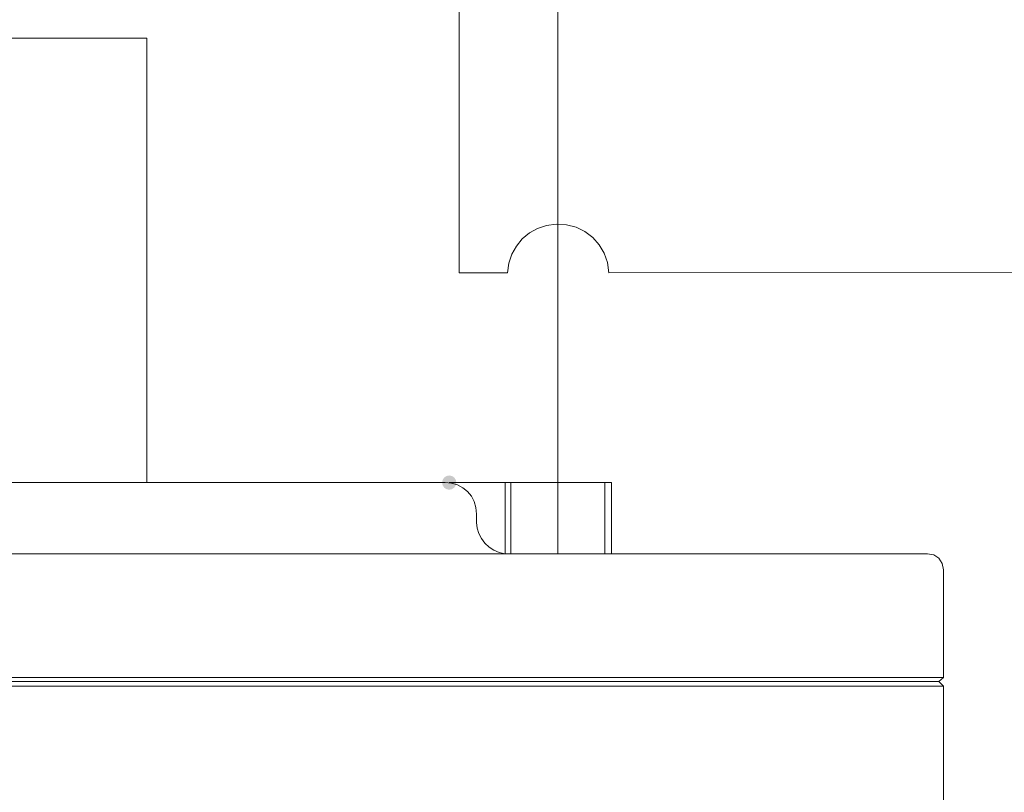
# Model space of a CAD drawing. Header units: millimetres. Extents: x -2603 to 1446, y -6775 to 6616.
# Tile 19 of 75: x -1224 to -1091, y -5522 to -5418. Entities that reach past the tile are written whole.
import ezdxf

# ---------------------------------------------------------------- set-up
doc = ezdxf.new("R2010")
doc.units = ezdxf.units.MM
doc.layers.get('0').update_dxf_attribs({"color": 252})

msp = doc.modelspace()

# ---------------------------------------------------------------- hatches: boundary and pattern name
h = msp.add_hatch(color=7)
edge = h.paths.add_edge_path()
edge.add_arc((-1166.24, -5480.43), 0.965, 0, 360)

# ---------------------------------------------------------------- linework, layer by layer
at = {"color": 5, "lineweight": 0, "true_color": 0x0000ff}
for points in [[(-1164.87, -5452.04), (-1164.87, -5371.2)], [(-1144.61, -5452.04), (-1144.8, -5450.65), (-1145.25, -5449.36), (-1145.93, -5448.22), (-1146.81, -5447.23), (-1147.86, -5446.44), (-1149.06, -5445.85), (-1150.37, -5445.51), (-1151.76, -5445.44), (-1153.06, -5445.61), (-1154.28, -5446.02), (-1155.37, -5446.63), (-1156.34, -5447.43), (-1157.14, -5448.4), (-1157.76, -5449.5), (-1158.18, -5450.72), (-1158.36, -5452.04)], [(-1164.87, -5452.04), (-1158.36, -5452.04)], [(-1144.61, -5452.04), (-533.35, -5451.96)]]:
    msp.add_lwpolyline(points, dxfattribs=at)
at = {"color": 4, "lineweight": 0, "true_color": 0x00ffff}
for points in [[(-1151.52, -5415.6), (-1151.52, -5480.43)], [(-1251.9, -5420.27), (-1207.18, -5420.27)], [(-1207.18, -5420.27), (-1207.18, -5480.43)]]:
    msp.add_lwpolyline(points, dxfattribs=at)
at = {"color": 7, "lineweight": 0}
for points in [[(-1166.81, -5480.43), (-1268.31, -5480.43)], [(-1162.54, -5484.69), (-1162.62, -5483.82), (-1162.86, -5483.01), (-1163.24, -5482.28), (-1163.76, -5481.65), (-1164.4, -5481.13), (-1165.13, -5480.74), (-1165.93, -5480.5), (-1166.81, -5480.43)], [(-1166.24, -5480.43), (-1144.29, -5480.43)], [(-1158.68, -5480.43), (-1158.68, -5490.08)], [(-1144.29, -5480.43), (-1144.29, -5490.08)], [(-1162.54, -5485.82), (-1162.54, -5484.69)], [(-1162.54, -5485.82), (-1162.45, -5486.6), (-1162.23, -5487.34), (-1161.87, -5488.02), (-1161.41, -5488.64), (-1160.84, -5489.16), (-1160.19, -5489.59), (-1159.47, -5489.9), (-1158.68, -5490.08)], [(-1101.5, -5490.08), (-1333.7, -5490.08)], [(-1099.33, -5492.25), (-1099.48, -5491.37), (-1099.94, -5490.68), (-1100.63, -5490.22), (-1101.5, -5490.08)], [(-1099.97, -5507.37), (-1099.33, -5506.81), (-1099.33, -5492.25)], [(-1099.33, -5506.81), (-1335.79, -5506.81)], [(-1335.79, -5508.01), (-1099.33, -5508.01)], [(-1335.22, -5507.37), (-1099.97, -5507.37)], [(-1099.97, -5507.37), (-1099.33, -5508.01)], [(-1099.33, -5846.38), (-1099.33, -5508.01)]]:
    msp.add_lwpolyline(points, dxfattribs=at)
at = {"color": 1, "lineweight": 0, "true_color": 0xff0000}
for points in [[(-1157.88, -5490.08), (-1157.88, -5480.43)], [(-1151.52, -5480.43), (-1151.52, -5490.08)], [(-1145.17, -5490.08), (-1145.17, -5480.43)]]:
    msp.add_lwpolyline(points, dxfattribs=at)

doc.saveas('drawing.dxf')
